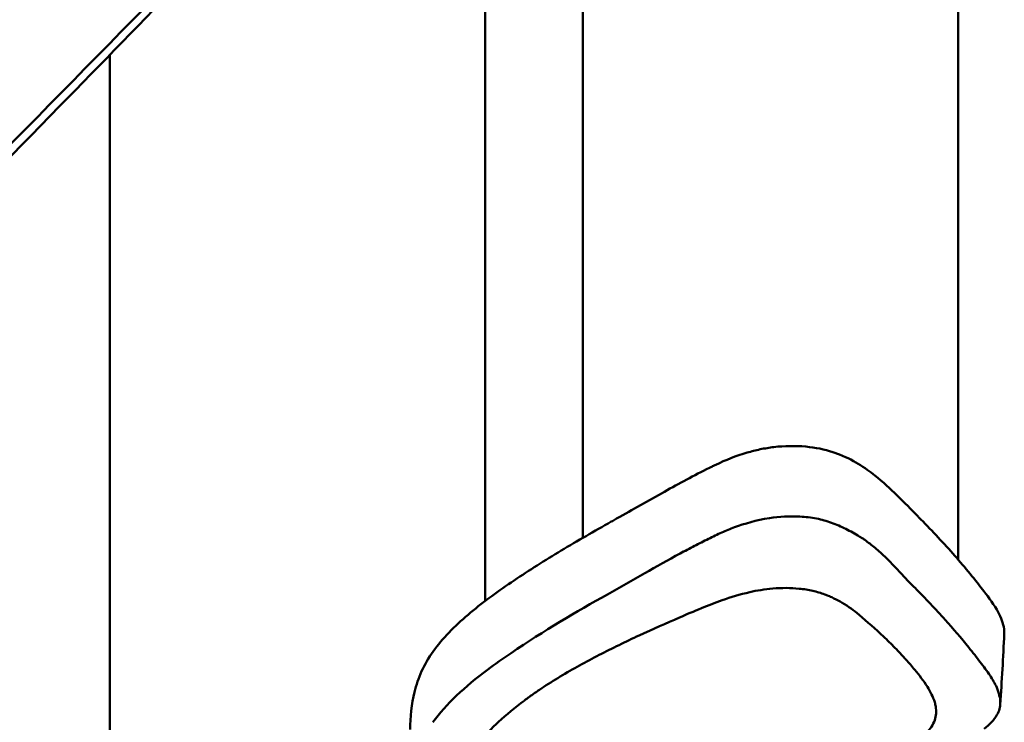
# Model space of a CAD drawing. Header units: millimetres. Extents: x 0 to 4686, y -120 to 1682.
# Tile 57 of 256: x 253 to 304, y 1087 to 1123. Entities that reach past the tile are written whole.
import ezdxf

# ---------------------------------------------------------------- set-up
doc = ezdxf.new("R2010")
doc.units = ezdxf.units.MM
doc.header["$LTSCALE"] = 2
doc.layers.add('Sichtbar (ISO)', color=7, linetype='Continuous', lineweight=50)

msp = doc.modelspace()

# ---------------------------------------------------------------- linework, layer by layer
at = {"layer": 'Sichtbar (ISO)'}
for p, q in [((301.4212, 1145.7721), (301.4212, 1095.2596)), ((282.1712, 1142.784), (282.1712, 1096.3816)), ((277.1712, 1133.1921), (277.1712, 1093.1507)), ((257.9212, 1083.8982), (257.9212, 1121.1369))]:
    msp.add_line(p, q, dxfattribs=at)
msp.add_ellipse((292.4384, 1096.3708), major_axis=(5.4785, 1.5815), ratio=0.808635, start_param=0.8311275, end_param=0.8709838, dxfattribs=at)
for points, knots in [([(263.4439, 1134.7847), (259.0111, 1130.2946), (254.5883, 1125.8124), (245.7802, 1116.8833), (241.395, 1112.4364), (237.0204, 1107.9983)], [-3.9789861, -3.9789861, -3.9789861, -3.9789861, -1.9855261, -1.9855261, -0.0000017, -0.0000017, -0.0000017, -0.0000017]), ([(248.4316, 1112.0666), (251.6774, 1115.3723), (254.9287, 1118.6829), (261.4423, 1125.3133), (264.7045, 1128.6332), (267.9716, 1131.9574)], [-2.9449261, -2.9449261, -2.9449261, -2.9449261, -1.4725213, -1.4725213, -0.0001814, -0.0001814, -0.0001814, -0.0001814]), ([(268.2444, 1131.687), (264.322, 1127.6864), (260.0674, 1123.3345), (252.9867, 1116.0853), (250.8954, 1113.9432), (247.49, 1110.4537)], [-4.1591843, -4.1591843, -4.1591843, -4.1591843, -1.6136517, -1.6136517, -0.0000571, -0.0000571, -0.0000571, -0.0000571]), ([(291.9716, 1101.0326), (292.5105, 1101.0967), (293.0678, 1101.1057), (294.0929, 1101.0103), (294.5594, 1100.919), (294.9888, 1100.7782)], [-0.31097813, -0.31097813, -0.31097813, -0.31097813, -0.14647931, -0.14647931, -0.000001, -0.000001, -0.000001, -0.000001]), ([(288.9882, 1100.1272), (289.4924, 1100.3676), (290.0283, 1100.5832), (290.8161, 1100.8132), (291.0405, 1100.8699), (291.5006, 1100.9658), (291.7332, 1101.0043), (291.9716, 1101.0326)], [-0.33237388, -0.33237388, -0.33237388, -0.33237388, -0.14507598, -0.14507598, -0.0727523, -0.0727523, -0.000001, -0.000001, -0.000001, -0.000001]), ([(295.1865, 1100.7092), (296.0174, 1100.4015), (296.6535, 1099.9635), (297.9789, 1098.9173), (298.6403, 1098.2004), (299.3648, 1097.4698)], [-0.63674105, -0.63674105, -0.63674105, -0.63674105, -0.40072058, -0.40072058, -0.00000794, -0.00000794, -0.00000794, -0.00000794]), ([(288.6585, 1099.9673), (288.7132, 1099.9943), (288.7683, 1100.0212), (288.8781, 1100.0745), (288.933, 1100.1009), (288.9882, 1100.1272)], [-0.041292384, -0.041292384, -0.041292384, -0.041292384, -0.020504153, -0.020504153, -0.000001, -0.000001, -0.000001, -0.000001]), ([(283.906, 1097.3648), (284.7311, 1097.8268), (285.5359, 1098.2902), (287.1104, 1099.1674), (287.8732, 1099.5797), (288.6585, 1099.9673)], [0.000001, 0.000001, 0.000001, 0.000001, 0.32940828, 0.32940828, 0.63197471, 0.63197471, 0.63197471, 0.63197471]), ([(274.4944, 1090.5597), (274.9765, 1091.2315), (275.5932, 1091.8528), (276.9691, 1093.023), (277.7241, 1093.573), (279.2763, 1094.627), (280.0758, 1095.1332), (281.7393, 1096.1378), (282.6006, 1096.6332), (283.465, 1097.1177)], [0.000058, 0.000058, 0.000058, 0.000058, 0.3450239, 0.3450239, 0.6848304, 0.6848304, 1.0235022, 1.0235022, 1.3680409, 1.3680409, 1.3680409, 1.3680409]), ([(283.465, 1097.1177), (283.5387, 1097.159), (283.6122, 1097.2002), (283.7592, 1097.2826), (283.8326, 1097.3237), (283.906, 1097.3648)], [0.000000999, 0.000000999, 0.000000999, 0.000000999, 0.029294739, 0.029294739, 0.058588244, 0.058588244, 0.058588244, 0.058588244]), ([(293.3024, 1097.4698), (292.7795, 1097.5003), (292.247, 1097.4699), (291.051, 1097.2879), (290.4605, 1097.1051), (289.9509, 1096.9206)], [-0.30783309, -0.30783309, -0.30783309, -0.30783309, -0.17634248, -0.17634248, -0.000001, -0.000001, -0.000001, -0.000001]), ([(293.3024, 1097.4698), (293.5901, 1097.4531), (293.875, 1097.4214), (294.4187, 1097.3183), (294.6755, 1097.249), (294.9187, 1097.1573)], [0.000001, 0.000001, 0.000001, 0.000001, 0.08659473, 0.08659473, 0.1699495, 0.1699495, 0.1699495, 0.1699495]), ([(294.9187, 1097.1573), (295.1749, 1097.0607), (295.4186, 1096.9547), (295.8975, 1096.7191), (296.1287, 1096.5897), (296.3473, 1096.4564)], [-0.18061138, -0.18061138, -0.18061138, -0.18061138, -0.09286848, -0.09286848, -0.00000211, -0.00000211, -0.00000211, -0.00000211]), ([(299.3648, 1097.4698), (299.369, 1097.4656), (299.3732, 1097.4613), (299.3817, 1097.4528), (299.3859, 1097.4486), (299.3901, 1097.4444)], [0.0000079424, 0.0000079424, 0.0000079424, 0.0000079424, 0.0023357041, 0.0023357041, 0.0046634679, 0.0046634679, 0.0046634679, 0.0046634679]), ([(302.6777, 1093.7218), (302.1942, 1094.351), (301.6794, 1094.9714), (300.584, 1096.2094), (299.9968, 1096.8317), (299.3901, 1097.4444)], [-0.66205031, -0.66205031, -0.66205031, -0.66205031, -0.33599197, -0.33599197, -0.00000447, -0.00000447, -0.00000447, -0.00000447]), ([(288.6114, 1096.3299), (288.8349, 1096.444), (289.0634, 1096.5541), (289.51, 1096.7512), (289.7278, 1096.8398), (289.9509, 1096.9206)], [0.000001, 0.000001, 0.000001, 0.000001, 0.08509295, 0.08509295, 0.16233859, 0.16233859, 0.16233859, 0.16233859]), ([(287.1554, 1095.5751), (287.4028, 1095.7071), (287.6496, 1095.8361), (288.1342, 1096.0863), (288.3719, 1096.2078), (288.6114, 1096.3299)], [-0.18742465, -0.18742465, -0.18742465, -0.18742465, -0.09115849, -0.09115849, -0.000001, -0.000001, -0.000001, -0.000001]), ([(296.3473, 1096.4564), (296.3475, 1096.4562), (296.3492, 1096.4552), (296.3532, 1096.4528), (296.3547, 1096.4519), (296.3591, 1096.4492), (296.362, 1096.4473), (296.3709, 1096.4419), (296.3768, 1096.4383), (296.3945, 1096.4273), (296.4062, 1096.42), (296.4413, 1096.3979), (296.4645, 1096.383), (296.5339, 1096.3381), (296.5795, 1096.3075), (296.7148, 1096.2145), (296.8028, 1096.1506), (297.0786, 1095.9403), (297.2586, 1095.7878), (297.7781, 1095.315), (298.0982, 1094.9783), (298.4109, 1094.6435)], [-0.35086605, -0.35086605, -0.35086605, -0.35086605, -0.34980594, -0.34980594, -0.34917621, -0.34917621, -0.34791672, -0.34791672, -0.34539758, -0.34539758, -0.34035864, -0.34035864, -0.3302777, -0.3302777, -0.31010134, -0.31010134, -0.26967942, -0.26967942, -0.18026325, -0.18026325, -0.0000018, -0.0000018, -0.0000018, -0.0000018]), ([(283.4276, 1093.4792), (283.7487, 1093.6576), (284.0655, 1093.837), (284.7071, 1094.2026), (285.025, 1094.3849), (285.9502, 1094.9129), (286.5484, 1095.2512), (287.1554, 1095.5751)], [-0.48904555, -0.48904555, -0.48904555, -0.48904555, -0.36337796, -0.36337796, -0.23793881, -0.23793881, -0.000001, -0.000001, -0.000001, -0.000001]), ([(298.4109, 1094.6436), (298.5387, 1094.5069), (298.6642, 1094.3715), (298.9273, 1094.0931), (299.0641, 1093.951), (299.2041, 1093.8123)], [0.00000011, 0.00000011, 0.00000011, 0.00000011, 0.07361598, 0.07361598, 0.15202449, 0.15202449, 0.15202449, 0.15202449]), ([(291.9106, 1093.7838), (291.4988, 1093.7468), (291.1052, 1093.6821), (290.2248, 1093.4865), (289.7561, 1093.3418), (289.3202, 1093.186)], [0.00000098, 0.00000098, 0.00000098, 0.00000098, 0.12457353, 0.12457353, 0.29056814, 0.29056814, 0.29056814, 0.29056814]), ([(294.5729, 1093.4837), (294.3852, 1093.5553), (294.179, 1093.616), (293.7389, 1093.7142), (293.5046, 1093.7516), (293.045, 1093.7985), (292.8222, 1093.8105), (292.3679, 1093.8135), (292.1382, 1093.8042), (291.9106, 1093.7838)], [0.00001018, 0.00001018, 0.00001018, 0.00001018, 0.07740379, 0.07740379, 0.15473334, 0.15473334, 0.22317344, 0.22317344, 0.29209399, 0.29209399, 0.29209399, 0.29209399]), ([(299.2041, 1093.8123), (299.7391, 1093.2823), (300.2574, 1092.7373), (301.1707, 1091.7183), (301.5746, 1091.2439), (301.9611, 1090.7641)], [-0.54966719, -0.54966719, -0.54966719, -0.54966719, -0.25167273, -0.25167273, 0, 0, 0, 0]), ([(302.6777, 1093.7218), (302.6867, 1093.7099), (302.6958, 1093.6981), (302.7139, 1093.6745), (302.723, 1093.6627), (302.732, 1093.6509)], [0.00000279, 0.00000279, 0.00000279, 0.00000279, 0.006153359, 0.006153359, 0.012302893, 0.012302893, 0.012302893, 0.012302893]), ([(302.732, 1093.6509), (302.9994, 1093.301), (303.2703, 1092.9432), (303.6218, 1092.2911), (303.7309, 1092.0044), (303.7685, 1091.7089)], [-0.32169239, -0.32169239, -0.32169239, -0.32169239, -0.13926408, -0.13926408, -0.000001, -0.000001, -0.000001, -0.000001]), ([(274.4838, 1086.9291), (275.1557, 1087.8695), (276.1155, 1088.749), (277.6762, 1089.9151), (278.0806, 1090.1991), (280.1797, 1091.6248), (281.8496, 1092.6014), (283.4276, 1093.4792)], [-1.2355886, -1.2355886, -1.2355886, -1.2355886, -0.7795185, -0.7795185, -0.6280428, -0.6280428, -0.0000353, -0.0000353, -0.0000353, -0.0000353]), ([(287.1236, 1092.2984), (287.4968, 1092.4598), (287.8675, 1092.6191), (288.5989, 1092.9173), (288.9538, 1093.0551), (289.3202, 1093.186)], [0.00001751, 0.00001751, 0.00001751, 0.00001751, 0.15053446, 0.15053446, 0.28877333, 0.28877333, 0.28877333, 0.28877333]), ([(296.3355, 1092.4373), (296.0661, 1092.6624), (295.789, 1092.8655), (295.3364, 1093.1324), (295.1937, 1093.2091), (294.969, 1093.3174), (294.8924, 1093.3523), (294.7747, 1093.4029), (294.735, 1093.4195), (294.6747, 1093.444), (294.6545, 1093.452), (294.624, 1093.464), (294.6138, 1093.468), (294.5985, 1093.4739), (294.5934, 1093.4759), (294.5857, 1093.4789), (294.5831, 1093.4798), (294.5793, 1093.4813), (294.578, 1093.4818), (294.5761, 1093.4825), (294.5754, 1093.4828), (294.5745, 1093.4832), (294.5741, 1093.4833), (294.5735, 1093.4835), (294.5732, 1093.4836), (294.5729, 1093.4837)], [0.00002555, 0.00002555, 0.00002555, 0.00002555, 0.15857248, 0.15857248, 0.2272488, 0.2272488, 0.26157151, 0.26157151, 0.27874355, 0.27874355, 0.28733512, 0.28733512, 0.29163272, 0.29163272, 0.29378204, 0.29378204, 0.29485683, 0.29485683, 0.29539426, 0.29539426, 0.29566299, 0.29566299, 0.29579735, 0.29579735, 0.29592017, 0.29592017, 0.29592017, 0.29592017]), ([(279.1565, 1088.0332), (279.1611, 1088.0366), (279.1658, 1088.0401), (279.175, 1088.047), (279.1797, 1088.0505), (279.1936, 1088.0609), (279.2029, 1088.0678), (279.2307, 1088.0884), (279.2493, 1088.1021), (279.3051, 1088.1431), (279.3423, 1088.1703), (279.4541, 1088.2512), (279.529, 1088.3045), (279.7547, 1088.463), (279.9094, 1088.5686), (280.3714, 1088.8762), (280.6876, 1089.0763), (281.6622, 1089.6649), (282.341, 1090.036), (283.6825, 1090.7273), (284.3718, 1091.0602), (285.761, 1091.7033), (286.4393, 1092.0024), (287.1236, 1092.2984)], [-1.0701699, -1.0701699, -1.0701699, -1.0701699, -1.0681343, -1.0681343, -1.0660987, -1.0660987, -1.0620324, -1.0620324, -1.0539185, -1.0539185, -1.0377565, -1.0377565, -1.0056213, -1.0056213, -0.9416178, -0.9416178, -0.8106801, -0.8106801, -0.5458311, -0.5458311, -0.2759974, -0.2759974, -0.000005, -0.000005, -0.000005, -0.000005]), ([(298.7416, 1090.145), (298.7358, 1090.1513), (298.7301, 1090.1577), (298.7186, 1090.1704), (298.7128, 1090.1768), (298.6955, 1090.1959), (298.684, 1090.2086), (298.6492, 1090.2467), (298.626, 1090.2721), (298.556, 1090.3479), (298.5089, 1090.3983), (298.367, 1090.5486), (298.2712, 1090.648), (297.9813, 1090.9428), (297.7838, 1091.1362), (297.1768, 1091.712), (296.7539, 1092.0877), (296.3355, 1092.4373)], [-0.48521103, -0.48521103, -0.48521103, -0.48521103, -0.48149586, -0.48149586, -0.47777875, -0.47777875, -0.47034176, -0.47034176, -0.45545722, -0.45545722, -0.42565011, -0.42565011, -0.36591866, -0.36591866, -0.24625258, -0.24625258, 0, 0, 0, 0]), ([(303.7806, 1091.5734), (303.7794, 1091.5961), (303.7778, 1091.6188), (303.7738, 1091.664), (303.7714, 1091.6865), (303.7685, 1091.7089)], [0.000001, 0.000001, 0.000001, 0.000001, 0.010569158, 0.010569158, 0.021137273, 0.021137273, 0.021137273, 0.021137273]), ([(273.3212, 1086.5642), (273.3204, 1087.2025), (273.3812, 1087.8483), (273.6273, 1088.8385), (273.7472, 1089.1931), (274.0625, 1089.89), (274.2573, 1090.2294), (274.4944, 1090.5597)], [-0.63753395, -0.63753395, -0.63753395, -0.63753395, -0.33884683, -0.33884683, -0.1697119, -0.1697119, -0.00005897, -0.00005897, -0.00005897, -0.00005897]), ([(301.9611, 1090.7641), (302.0643, 1090.636), (302.1664, 1090.5071), (302.3633, 1090.2547), (302.4584, 1090.1312), (302.5523, 1090.0077)], [0, 0, 0, 0, 0.0671834, 0.0671834, 0.13117402, 0.13117402, 0.13117402, 0.13117402]), ([(298.7416, 1090.145), (298.8181, 1090.06), (298.8937, 1089.9743), (299.0431, 1089.8009), (299.1168, 1089.7131), (299.1893, 1089.6246)], [-0.098301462, -0.098301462, -0.098301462, -0.098301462, -0.049257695, -0.049257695, 0, 0, 0, 0]), ([(302.5523, 1090.0077), (302.7219, 1089.7847), (302.896, 1089.557), (303.1819, 1089.1268), (303.3011, 1088.9219), (303.3924, 1088.71)], [0.00000201, 0.00000201, 0.00000201, 0.00000201, 0.11580927, 0.11580927, 0.21654935, 0.21654935, 0.21654935, 0.21654935]), ([(300.2133, 1087.9554), (300.1297, 1088.2316), (299.997, 1088.4964), (299.6466, 1089.0545), (299.4192, 1089.3436), (299.1893, 1089.6246)], [0.00000006, 0.00000006, 0.00000006, 0.00000006, 0.1337062, 0.1337062, 0.29019711, 0.29019711, 0.29019711, 0.29019711]), ([(303.3924, 1088.71), (303.4492, 1088.5779), (303.4951, 1088.4445), (303.5567, 1088.1833), (303.5739, 1088.0568), (303.5769, 1087.9301)], [0, 0, 0, 0, 0.06361339, 0.06361339, 0.1231177, 0.1231177, 0.1231177, 0.1231177]), ([(279.1565, 1088.0332), (278.7074, 1087.6974), (278.2497, 1087.3278), (277.52, 1086.6466), (277.1274, 1086.2431), (276.1566, 1084.8799), (275.8941, 1084.0687), (275.7733, 1083.4153)], [0.00000199, 0.00000199, 0.00000199, 0.00000199, 0.21082106, 0.21082106, 0.38460762, 0.38460762, 0.68376095, 0.68376095, 0.68376095, 0.68376095]), ([(299.6035, 1086.2057), (299.6682, 1086.2625), (299.7295, 1086.3209), (299.9802, 1086.5821), (300.1311, 1086.8016), (300.2942, 1087.2622), (300.3045, 1087.5017), (300.253, 1087.8082), (300.2354, 1087.8822), (300.2133, 1087.9554)], [0, 0, 0, 0, 0.032769, 0.032769, 0.1430818, 0.1430818, 0.25411024, 0.25411024, 0.28967356, 0.28967356, 0.28967356, 0.28967356]), ([(303.5769, 1087.9301), (303.5819, 1087.717), (303.5209, 1087.5085), (303.2572, 1087.0486), (303.0249, 1086.8103), (302.7576, 1086.5955)], [0.00000882, 0.00000882, 0.00000882, 0.00000882, 0.10007372, 0.10007372, 0.22866256, 0.22866256, 0.22866256, 0.22866256])]:
    msp.add_open_spline(points, degree=3, knots=knots, dxfattribs=at)
for points in [[(303.7806, 1091.5734), (303.7822, 1091.5408), (303.7823, 1091.5083), (303.7809, 1091.4759)], [(303.7809, 1091.4759), (303.7289, 1090.2491), (303.6467, 1089.0444), (303.5754, 1087.8442)]]:
    msp.add_open_spline(points, degree=3, dxfattribs=at)

doc.saveas('drawing.dxf')
